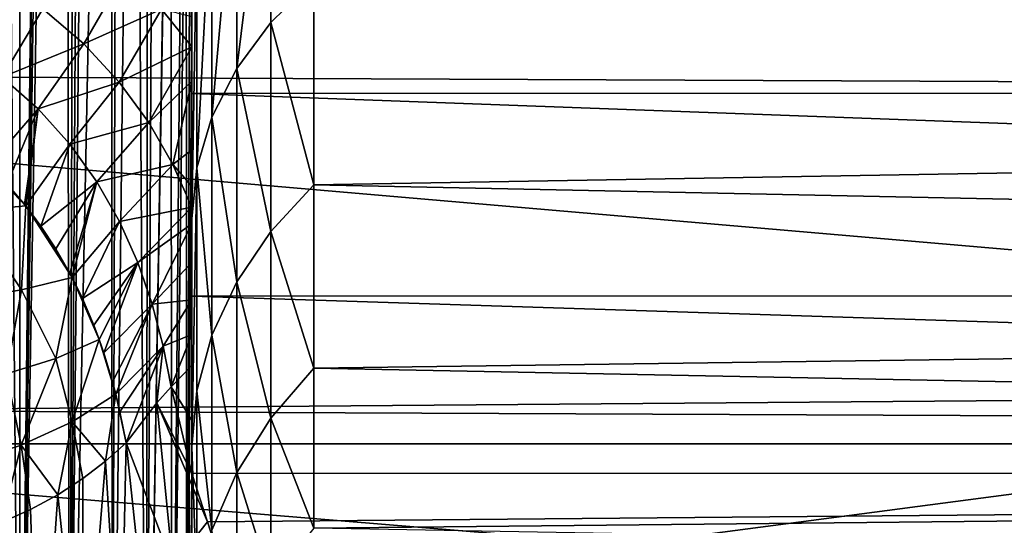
# Model space of a CAD drawing. Header units: metres. Extents: x -258 to 72, y -72 to 102.
# Tile 70 of 256: x -57.62 to -54.08, y -9.56 to -7.74. Entities that reach past the tile are written whole.
import ezdxf

# ---------------------------------------------------------------- set-up
doc = ezdxf.new("R2010")
doc.units = ezdxf.units.M
doc.layers.add('solid_FREESTAND_ASM_SW0005', color=7, linetype='CONTINUOUS')

msp = doc.modelspace()

# ---------------------------------------------------------------- linework, layer by layer
at = {"layer": 'solid_FREESTAND_ASM_SW0005'}
for points in [[(-76.866859, 13.5, 45.799999), (-18.621225, -13.5, 45.799999), (-19.621469, -11.999912, 45.799999)], [(-76.866859, -13.5, 45.799999), (-18.621225, -13.5, 45.799999), (-76.866859, 13.5, 45.799999)], [(-76.866859, 13.5, 45.799999), (-19.621469, -11.999912, 45.799999), (-20.501156, -10.426056, 45.799999)], [(-76.866859, 13.5, 45.799999), (-20.501156, -10.426056, 45.799999), (-21.254854, -8.788127, 45.799999)], [(-76.866859, 13.5, 45.799999), (-21.254854, -8.788127, 45.799999), (-21.877932, -7.096202, 45.799999)], [(-57.619274, -11.2, 43.214218), (-57.820274, -11.2, 43.337151), (-57.819016, 11.2, 43.33651)], [(-57.619274, -11.2, 43.214218), (-57.819016, 11.2, 43.33651), (-57.61832, 11.2, 43.213524)], [(-57.619274, -11.2, 43.214218), (-57.61832, 11.2, 43.213524), (-57.495827, 0.000004, 43.114285)], [(-57.619274, -11.2, 43.214218), (-57.495827, 0.000004, 43.114285), (-57.4916, -0.467087, 43.110462)], [(-57.619274, -11.2, 43.214218), (-57.4916, -0.467087, 43.110462), (-57.47834, -0.957574, 43.098278)], [(-57.619274, -11.2, 43.214218), (-57.47834, -0.957574, 43.098278), (-57.454067, -1.495537, 43.075184)], [(-57.440006, -11.2, 43.061325), (-57.619274, -11.2, 43.214218), (-57.454067, -1.495537, 43.075184)], [(-57.440006, -11.2, 43.061325), (-57.454067, -1.495537, 43.075184), (-57.415722, -2.105128, 43.036507)], [(-57.440006, -11.2, 43.061325), (-57.415722, -2.105128, 43.036507), (-57.387501, -2.478862, 43.006153)], [(-57.440006, -11.2, 43.061325), (-57.387501, -2.478862, 43.006153), (-57.360252, -2.806952, 42.975178)], [(-57.440006, -11.2, 43.061325), (-57.360252, -2.806952, 42.975178), (-57.28894, -3.587709, 42.885063)], [(-57.286892, -11.2, 42.882248), (-57.440006, -11.2, 43.061325), (-57.28894, -3.587709, 42.885063)], [(-57.286892, -11.2, 42.882248), (-57.28894, -3.587709, 42.885063), (-57.26524, -3.833619, 42.851685)], [(-57.286892, -11.2, 42.882248), (-57.26524, -3.833619, 42.851685), (-57.209122, -4.40897, 42.763962)], [(-57.163704, -11.2, 42.681404), (-57.286892, -11.2, 42.882248), (-57.209122, -4.40897, 42.763962)], [(-57.163704, -11.2, 42.681404), (-57.209122, -4.40897, 42.763962), (-57.158775, -4.933531, 42.67165)], [(-51.736538, -4.555097, -872.539917), (-70.495819, -6.941965, -873.1203), (-70.230927, -9.244905, -873.1203)], [(-51.736538, -4.555097, -872.539917), (-70.230927, -9.244905, -873.1203), (-51.326477, -9.09376, -872.5448)], [(71.904762, -9.271183, -887), (-71.904762, -9.271173, -887), (-72.351036, -4.645118, -887)], [(72.351036, -4.645123, -887), (71.904762, -9.271183, -887), (-72.351036, -4.645118, -887)], [(-57.163704, -11.2, 42.681404), (-57.158775, -4.933531, 42.67165), (-57.133797, -5.203846, 42.619263)], [(-57.163704, -11.2, 42.681404), (-57.133797, -5.203846, 42.619263), (-57.075298, -5.895646, 42.469284)], [(-57.163704, -11.2, 42.681404), (-57.075298, -5.895646, 42.469284), (-57.073994, -5.912595, 42.465305)], [(-57.073486, -11.2, 42.463749), (-57.163704, -11.2, 42.681404), (-57.073994, -5.912595, 42.465305)], [(-57.073486, -11.2, 42.463749), (-57.073994, -5.912595, 42.465305), (-57.032131, -6.534696, 42.308807)], [(-57.073486, -11.2, 42.463749), (-57.032131, -6.534696, 42.308807), (-57.019951, -6.770414, 42.243824)], [(-61.433483, -6.689069, 20.311876), (-46.767746, -6.744918, 19.73481), (-46.766125, -7.997941, 20.387783)], [(-61.431873, -7.936543, 20.924341), (-61.433483, -6.689069, 20.311876), (-46.766125, -7.997941, 20.387783)], [(-57.018467, -11.2, 42.234653), (-57.073486, -11.2, 42.463749), (-57.019951, -6.770414, 42.243824)], [(-57.018467, -11.2, 42.234653), (-57.019951, -6.770414, 42.243824), (-57.007828, -7.081292, 42.153038)], [(-56.838249, -7.920302, 40.654427), (-56.715309, -6.93079, 41.188866), (-56.715309, -7.75483, 40.479877)], [(-56.838249, -7.078674, 41.378548), (-56.715309, -6.93079, 41.188866), (-56.838249, -7.920302, 40.654427)], [(-56.715309, -7.75483, 40.479877), (-56.715309, -6.93079, 41.188866), (-56.561249, -7.602332, 40.319168)], [(-57.018467, -11.2, 42.234653), (-57.007828, -7.081292, 42.153038), (-57, -7.563069, 42)], [(-56.838249, -7.078674, 41.378548), (-56.927658, -8.095661, 40.839409), (-56.927658, -7.235394, 41.579567)], [(-56.838249, -7.078674, 41.378548), (-56.838249, -7.920302, 40.654427), (-56.927658, -8.095661, 40.839409)], [(-57, -7.199108, 23.916962), (-37.25359, -8.008962, 24.686916), (-37.25359, -7.197667, 23.915724)], [(-57, -7.199108, 23.916962), (-57, -8.010476, 24.688511), (-37.25359, -8.008962, 24.686916)], [(-57, -7.966441, 25.352411), (-57, -8.010476, 24.688511), (-57, -7.199108, 23.916962)], [(-57, -7.842917, 25.282898), (-57, -7.966441, 25.352411), (-57, -7.199108, 23.916962)], [(-57, -7.73469, 25.221523), (-57, -7.842917, 25.282898), (-57, -7.199108, 23.916962)], [(-56.561249, -7.602332, 40.319168), (-37.25359, -7.197666, 40.684277), (-37.25359, -8.00896, 39.913086)], [(-56.927658, -7.235394, 41.579567), (-56.981903, -8.27771, 41.031448), (-56.981903, -7.398092, 41.78825)], [(-56.927658, -7.235394, 41.579567), (-56.927658, -8.095661, 40.839409), (-56.981903, -8.27771, 41.031448)], [(-56.981903, -7.398092, 41.78825), (-57, -8.461666, 41.226936), (-57, -7.563069, 42)], [(-56.981903, -7.398092, 41.78825), (-56.981903, -8.27771, 41.031448), (-57, -8.461666, 41.226936)], [(-57.242252, -7.576767, 25.051928), (-57.535912, -7.705974, 25.002136), (-57.388157, -7.831706, 25.102198)], [(-57.242252, -7.576767, 25.051928), (-57.388157, -7.831706, 25.102198), (-57.109634, -7.707432, 25.163851)], [(-57, -9.381535, 42), (-57.018467, -11.2, 42.234653), (-57, -7.563069, 42)], [(-57, -9.381535, 42), (-57, -7.563069, 42), (-57, -8.461666, 41.226936)], [(-57.535912, -7.705974, 25.002136), (-57.704414, -7.595601, 24.916746), (-57.68288, -7.952062, 25.003695)], [(-56.715309, -7.75483, 40.479877), (-56.561249, -7.602332, 40.319168), (-56.561249, -8.3395, 39.5495)], [(-56.561249, -8.3395, 39.5495), (-56.561249, -7.602332, 40.319168), (-37.25359, -8.00896, 39.913086)], [(-57.388157, -7.831706, 25.102198), (-57.535912, -7.705974, 25.002136), (-57.68288, -7.952062, 25.003695)], [(-57.109634, -7.707432, 25.163851), (-57.388157, -7.831706, 25.102198), (-57.261436, -7.969109, 25.215286)], [(-57.109634, -7.707432, 25.163851), (-57.261436, -7.969109, 25.215286), (-57, -7.842917, 25.282898)], [(-57.109634, -7.707432, 25.163851), (-57, -7.842917, 25.282898), (-57, -7.73469, 25.221523)], [(-56.838249, -7.920302, 40.654427), (-56.715309, -7.75483, 40.479877), (-56.715309, -8.50674, 39.694805)], [(-56.715309, -8.50674, 39.694805), (-56.715309, -7.75483, 40.479877), (-56.561249, -8.3395, 39.5495)], [(-57.388157, -7.831706, 25.102198), (-57.68288, -7.952062, 25.003695), (-57.552673, -8.066085, 25.089277)], [(-57.261436, -7.969109, 25.215286), (-57.388157, -7.831706, 25.102198), (-57.552673, -8.066085, 25.089277)], [(-57.155216, -8.114905, 25.340044), (-57, -7.842917, 25.282898), (-57.261436, -7.969109, 25.215286)], [(-57.155216, -8.114905, 25.340044), (-57, -7.966441, 25.352411), (-57, -7.842917, 25.282898)], [(-56.838249, -7.920302, 40.654427), (-56.838249, -8.68826, 39.8526), (-56.927658, -8.095661, 40.839409)], [(-56.838249, -7.920302, 40.654427), (-56.715309, -8.50674, 39.694805), (-56.838249, -8.68826, 39.8526)], [(-61.431873, -7.936543, 20.924341), (-46.766125, -7.997941, 20.387783), (-46.764347, -9.202085, 21.126316)], [(-61.430099, -9.137908, 21.616909), (-61.431873, -7.936543, 20.924341), (-46.764347, -9.202085, 21.126316)], [(-57.730766, -8.270395, 25.01775), (-57.552673, -8.066085, 25.089277), (-57.68288, -7.952062, 25.003695)], [(-57.261436, -7.969109, 25.215286), (-57.552673, -8.066085, 25.089277), (-57.438984, -8.192451, 25.187603)], [(-57.155216, -8.114905, 25.340044), (-57.261436, -7.969109, 25.215286), (-57.438984, -8.192451, 25.187603)], [(-57.068329, -8.266297, 25.475531), (-57, -7.966441, 25.352411), (-57.155216, -8.114905, 25.340044)], [(-57.068329, -8.266297, 25.475531), (-57, -8.213785, 25.494066), (-57, -7.966441, 25.352411)], [(-57, -7.966441, 25.352411), (-57, -8.213785, 25.494066), (-57, -8.010476, 24.688511)], [(-57, -8.010476, 24.688511), (-37.25359, -8.738072, 25.53623), (-37.25359, -8.008962, 24.686916)], [(-57, -8.010476, 24.688511), (-57, -8.739587, 25.538187), (-37.25359, -8.738072, 25.53623)], [(-57, -8.618279, 25.753778), (-57, -8.739587, 25.538187), (-57, -8.010476, 24.688511)], [(-57, -8.480144, 25.658974), (-57, -8.618279, 25.753778), (-57, -8.010476, 24.688511)], [(-57, -8.420093, 25.620083), (-57, -8.480144, 25.658974), (-57, -8.010476, 24.688511)], [(-57, -8.344394, 25.572599), (-57, -8.420093, 25.620083), (-57, -8.010476, 24.688511)], [(-57, -8.213785, 25.494066), (-57, -8.344394, 25.572599), (-57, -8.010476, 24.688511)], [(-56.561249, -8.3395, 39.5495), (-37.25359, -8.00896, 39.913086), (-37.25359, -8.738071, 39.06377)], [(-57.730766, -8.270395, 25.01775), (-57.664825, -8.336745, 25.065281), (-57.552673, -8.066085, 25.089277)], [(-57.664825, -8.336745, 25.065281), (-57.601894, -8.409469, 25.118759), (-57.552673, -8.066085, 25.089277)], [(-57.601894, -8.409469, 25.118759), (-57.597214, -8.415289, 25.123104), (-57.552673, -8.066085, 25.089277)], [(-57.597214, -8.415289, 25.123104), (-57.438984, -8.192451, 25.187603), (-57.552673, -8.066085, 25.089277)], [(-56.927658, -8.095661, 40.839409), (-56.927658, -8.880628, 40.019825), (-56.981903, -8.27771, 41.031448)], [(-56.838249, -8.68826, 39.8526), (-56.927658, -8.880628, 40.019825), (-56.927658, -8.095661, 40.839409)], [(-57.155216, -8.114905, 25.340044), (-57.438984, -8.192451, 25.187603), (-57.341808, -8.32841, 25.29793)], [(-57.068329, -8.266297, 25.475531), (-57.155216, -8.114905, 25.340044), (-57.341808, -8.32841, 25.29793)], [(-57.803196, -8.433617, 24.993977), (-57.597214, -8.415289, 25.123104), (-57.798897, -8.210785, 24.976038)], [(-57.798897, -8.210785, 24.976038), (-57.597214, -8.415289, 25.123104), (-57.730766, -8.270395, 25.01775)], [(-57.597214, -8.415289, 25.123104), (-57.543037, -8.487517, 25.177856), (-57.438984, -8.192451, 25.187603)], [(-57.543037, -8.487517, 25.177856), (-57.341808, -8.32841, 25.29793), (-57.438984, -8.192451, 25.187603)], [(-57.068329, -8.266297, 25.475531), (-57, -8.344394, 25.572599), (-57, -8.213785, 25.494066)], [(-57.730766, -8.270395, 25.01775), (-57.597214, -8.415289, 25.123104), (-57.664825, -8.336745, 25.065281)], [(-57.068329, -8.266297, 25.475531), (-57.341808, -8.32841, 25.29793), (-57.260632, -8.471466, 25.419811)], [(-57.068329, -8.266297, 25.475531), (-57.260632, -8.471466, 25.419811), (-57, -8.420093, 25.620083)], [(-57.068329, -8.266297, 25.475531), (-57, -8.420093, 25.620083), (-57, -8.344394, 25.572599)], [(-56.981903, -8.27771, 41.031448), (-57, -9.282783, 40.369694), (-57, -8.461666, 41.226936)], [(-56.981903, -8.27771, 41.031448), (-56.981903, -9.080333, 40.193428), (-57, -9.282783, 40.369694)], [(-56.927658, -8.880628, 40.019825), (-56.981903, -9.080333, 40.193428), (-56.981903, -8.27771, 41.031448)], [(-57.664825, -8.336745, 25.065281), (-57.597214, -8.415289, 25.123104), (-57.601894, -8.409469, 25.118759)], [(-57.543037, -8.487517, 25.177856), (-57.48885, -8.56999, 25.242353), (-57.341808, -8.32841, 25.29793)], [(-57.48885, -8.56999, 25.242353), (-57.439201, -8.656898, 25.312773), (-57.341808, -8.32841, 25.29793)], [(-57.439201, -8.656898, 25.312773), (-57.430782, -8.672943, 25.326067), (-57.341808, -8.32841, 25.29793)], [(-57.430782, -8.672943, 25.326067), (-57.260632, -8.471466, 25.419811), (-57.341808, -8.32841, 25.29793)], [(-56.715309, -8.50674, 39.694805), (-56.561249, -8.3395, 39.5495), (-56.561249, -8.9991, 38.712387)], [(-56.561249, -8.9991, 38.712387), (-56.561249, -8.3395, 39.5495), (-37.25359, -8.738071, 39.06377)], [(-57.612953, -8.71685, 25.174734), (-57.597214, -8.415289, 25.123104), (-57.803196, -8.433617, 24.993977)], [(-57.612953, -8.71685, 25.174734), (-57.430782, -8.672943, 25.326067), (-57.597214, -8.415289, 25.123104)], [(-57.597214, -8.415289, 25.123104), (-57.430782, -8.672943, 25.326067), (-57.543037, -8.487517, 25.177856)], [(-57.260632, -8.471466, 25.419811), (-57.19458, -8.619249, 25.553066), (-57, -8.420093, 25.620083)], [(-57.19458, -8.619249, 25.553066), (-57, -8.480144, 25.658974), (-57, -8.420093, 25.620083)], [(-57.817776, -8.751394, 25.053282), (-57.612953, -8.71685, 25.174734), (-57.803196, -8.433617, 24.993977)], [(-57, -11.2, 42), (-57, -8.461666, 41.226936), (-57, -9.282783, 40.369694)], [(-57, -9.381535, 42), (-57, -8.461666, 41.226936), (-57, -11.2, 42)], [(-57.543037, -8.487517, 25.177856), (-57.430782, -8.672943, 25.326067), (-57.48885, -8.56999, 25.242353)], [(-57.430782, -8.672943, 25.326067), (-57.393993, -8.748301, 25.389832), (-57.260632, -8.471466, 25.419811)], [(-57.393993, -8.748301, 25.389832), (-57.19458, -8.619249, 25.553066), (-57.260632, -8.471466, 25.419811)], [(-57.19458, -8.619249, 25.553066), (-57.142506, -8.769419, 25.697741), (-57, -8.480144, 25.658974)], [(-57.142506, -8.769419, 25.697741), (-57, -8.618279, 25.753778), (-57, -8.480144, 25.658974)], [(-56.838249, -8.68826, 39.8526), (-56.715309, -8.50674, 39.694805), (-56.715309, -9.179526, 38.840954)], [(-56.715309, -9.179526, 38.840954), (-56.715309, -8.50674, 39.694805), (-56.561249, -8.9991, 38.712387)], [(-57.48885, -8.56999, 25.242353), (-57.430782, -8.672943, 25.326067), (-57.439201, -8.656898, 25.312773)], [(-57.393993, -8.748301, 25.389832), (-57.353233, -8.84416, 25.474325), (-57.19458, -8.619249, 25.553066)], [(-57.353233, -8.84416, 25.474325), (-57.333794, -8.895785, 25.521566), (-57.19458, -8.619249, 25.553066)], [(-57.333794, -8.895785, 25.521566), (-57.316963, -8.94444, 25.567282), (-57.19458, -8.619249, 25.553066)], [(-57.316963, -8.94444, 25.567282), (-57.142506, -8.769419, 25.697741), (-57.19458, -8.619249, 25.553066)], [(-57.142506, -8.769419, 25.697741), (-57, -8.752926, 25.855053), (-57, -8.618279, 25.753778)], [(-57, -8.618279, 25.753778), (-57, -8.752926, 25.855053), (-57, -8.739587, 25.538187)], [(-57.489094, -8.963904, 25.371492), (-57.430782, -8.672943, 25.326067), (-57.612953, -8.71685, 25.174734)], [(-57.489094, -8.963904, 25.371492), (-57.333794, -8.895785, 25.521566), (-57.430782, -8.672943, 25.326067)], [(-57.430782, -8.672943, 25.326067), (-57.333794, -8.895785, 25.521566), (-57.393993, -8.748301, 25.389832)], [(-56.838249, -8.68826, 39.8526), (-56.838249, -9.375406, 38.980526), (-56.927658, -8.880628, 40.019825)], [(-56.838249, -8.68826, 39.8526), (-56.715309, -9.179526, 38.840954), (-56.838249, -9.375406, 38.980526)], [(-57.666965, -9.020137, 25.244118), (-57.612953, -8.71685, 25.174734), (-57.817776, -8.751394, 25.053282)], [(-57.666965, -9.020137, 25.244118), (-57.489094, -8.963904, 25.371492), (-57.612953, -8.71685, 25.174734)], [(-57.393993, -8.748301, 25.389832), (-57.333794, -8.895785, 25.521566), (-57.353233, -8.84416, 25.474325)], [(-57, -8.739587, 25.538187), (-37.25359, -9.37752, 26.454948), (-37.25359, -8.738072, 25.53623)], [(-57, -8.739587, 25.538187), (-57, -9.378964, 26.457268), (-37.25359, -9.37752, 26.454948)], [(-57, -9.185983, 26.258667), (-57, -9.378964, 26.457268), (-57, -8.739587, 25.538187)], [(-57, -8.989682, 26.062998), (-57, -9.185983, 26.258667), (-57, -8.739587, 25.538187)], [(-57, -8.878393, 25.959667), (-57, -8.989682, 26.062998), (-57, -8.739587, 25.538187)], [(-57, -8.752926, 25.855053), (-57, -8.878393, 25.959667), (-57, -8.739587, 25.538187)], [(-56.561249, -8.9991, 38.712387), (-37.25359, -8.738071, 39.06377), (-37.25359, -9.377519, 38.145054)], [(-57.316963, -8.94444, 25.567282), (-57.285313, -9.048924, 25.669832), (-57.142506, -8.769419, 25.697741)], [(-57.285313, -9.048924, 25.669832), (-57.273853, -9.092317, 25.714355), (-57.142506, -8.769419, 25.697741)], [(-57.273853, -9.092317, 25.714355), (-57.103096, -8.919487, 25.853964), (-57.142506, -8.769419, 25.697741)], [(-57.142506, -8.769419, 25.697741), (-57.103096, -8.919487, 25.853964), (-57, -8.752926, 25.855053)], [(-57.103096, -8.919487, 25.853964), (-57, -8.878393, 25.959667), (-57, -8.752926, 25.855053)], [(-57.103096, -8.919487, 25.853964), (-57.074829, -9.066633, 26.021868), (-57, -8.878393, 25.959667)], [(-57.074829, -9.066633, 26.021868), (-57, -8.989682, 26.062998), (-57, -8.878393, 25.959667)], [(-56.927658, -8.880628, 40.019825), (-56.927658, -9.582992, 39.128437), (-56.981903, -9.080333, 40.193428)], [(-56.838249, -9.375406, 38.980526), (-56.927658, -9.582992, 39.128437), (-56.927658, -8.880628, 40.019825)], [(-57.430328, -9.192556, 25.555857), (-57.333794, -8.895785, 25.521566), (-57.489094, -8.963904, 25.371492)], [(-57.430328, -9.192556, 25.555857), (-57.273853, -9.092317, 25.714355), (-57.333794, -8.895785, 25.521566)], [(-57.333794, -8.895785, 25.521566), (-57.273853, -9.092317, 25.714355), (-57.316963, -8.94444, 25.567282)], [(-57.273853, -9.092317, 25.714355), (-57.258526, -9.156961, 25.783012), (-57.103096, -8.919487, 25.853964)], [(-57.258526, -9.156961, 25.783012), (-57.236881, -9.267613, 25.907871), (-57.103096, -8.919487, 25.853964)], [(-57.236881, -9.267613, 25.907871), (-57.12619, -9.124556, 25.989935), (-57.103096, -8.919487, 25.853964)], [(-57.12619, -9.124556, 25.989935), (-57.074829, -9.066633, 26.021868), (-57.103096, -8.919487, 25.853964)], [(-57.316963, -8.94444, 25.567282), (-57.273853, -9.092317, 25.714355), (-57.285313, -9.048924, 25.669832)], [(-57.614517, -9.27635, 25.420519), (-57.489094, -8.963904, 25.371492), (-57.666965, -9.020137, 25.244118)], [(-57.614517, -9.27635, 25.420519), (-57.430328, -9.192556, 25.555857), (-57.489094, -8.963904, 25.371492)], [(-57.074829, -9.066633, 26.021868), (-57, -9.185983, 26.258667), (-57, -8.989682, 26.062998)], [(-57.822029, -9.343353, 25.312294), (-57.614517, -9.27635, 25.420519), (-57.666965, -9.020137, 25.244118)], [(-56.715309, -9.179526, 38.840954), (-56.561249, -8.9991, 38.712387), (-56.561249, -9.574983, 37.815632)], [(-56.561249, -9.574983, 37.815632), (-56.561249, -8.9991, 38.712387), (-37.25359, -9.377519, 38.145054)], [(-57.12619, -9.124556, 25.989935), (-57, -9.378964, 26.457268), (-57.074829, -9.066633, 26.021868)], [(-57.074829, -9.066633, 26.021868), (-57, -9.378964, 26.457268), (-57, -9.185983, 26.258667)], [(-51.326477, -9.09376, -872.5448), (-70.230927, -9.244905, -873.1203), (-69.890816, -11.537982, -873.1203)], [(-51.326477, -9.09376, -872.5448), (-69.890816, -11.537982, -873.1203), (-69.475861, -13.81869, -873.1203)], [(-51.326477, -9.09376, -872.5448), (-69.475861, -13.81869, -873.1203), (-68.986511, -16.084562, -873.1203)], [(-51.326477, -9.09376, -872.5448), (-68.986511, -16.084562, -873.1203), (-50.644688, -13.599616, -872.55304)], [(-57.310394, -9.334408, 25.827295), (-57.273853, -9.092317, 25.714355), (-57.430328, -9.192556, 25.555857)], [(-57.310394, -9.334408, 25.827295), (-57.236881, -9.267613, 25.907871), (-57.273853, -9.092317, 25.714355)], [(-57.273853, -9.092317, 25.714355), (-57.236881, -9.267613, 25.907871), (-57.258526, -9.156961, 25.783012)], [(-56.981903, -9.080333, 40.193428), (-56.981903, -9.798494, 39.28199), (-57, -9.282783, 40.369694)], [(-56.927658, -9.582992, 39.128437), (-56.981903, -9.798494, 39.28199), (-56.981903, -9.080333, 40.193428)], [(-61.430099, -9.137908, 21.616909), (-46.764347, -9.202085, 21.126316), (-46.76244, -10.350616, 21.940458)], [(-61.428196, -10.286754, 22.380186), (-61.430099, -9.137908, 21.616909), (-46.76244, -10.350616, 21.940458)], [(-57.067806, -9.709224, 26.669271), (-57.12619, -9.124556, 25.989935), (-57.236881, -9.267613, 25.907871)], [(-57.12619, -9.124556, 25.989935), (-56.944229, -9.55235, 26.745262), (-57, -9.378964, 26.457268)], [(-57.067806, -9.709224, 26.669271), (-56.944229, -9.55235, 26.745262), (-57.12619, -9.124556, 25.989935)], [(-57.482765, -9.454868, 25.682074), (-57.430328, -9.192556, 25.555857), (-57.614517, -9.27635, 25.420519)], [(-57.482765, -9.454868, 25.682074), (-57.392555, -9.396987, 25.751854), (-57.430328, -9.192556, 25.555857)], [(-57.392555, -9.396987, 25.751854), (-57.310394, -9.334408, 25.827295), (-57.430328, -9.192556, 25.555857)], [(-56.838249, -9.375406, 38.980526), (-56.715309, -9.179526, 38.840954), (-56.715309, -9.766932, 37.926262)], [(-56.715309, -9.766932, 37.926262), (-56.715309, -9.179526, 38.840954), (-56.561249, -9.574983, 37.815632)], [(71.163025, -13.859081, -887), (-71.163025, -13.859069, -887), (-71.904762, -9.271173, -887)], [(71.904762, -9.271183, -887), (71.163025, -13.859081, -887), (-71.904762, -9.271173, -887)], [(-57.684662, -9.554898, 25.56148), (-57.614517, -9.27635, 25.420519), (-57.822029, -9.343353, 25.312294)], [(-57.684662, -9.554898, 25.56148), (-57.580372, -9.507633, 25.618462), (-57.614517, -9.27635, 25.420519)], [(-57.580372, -9.507633, 25.618462), (-57.482765, -9.454868, 25.682074), (-57.614517, -9.27635, 25.420519)], [(-57.25676, -10.203931, 26.698116), (-57.236881, -9.267613, 25.907871), (-57.310394, -9.334408, 25.827295)], [(-57.25676, -10.203931, 26.698116), (-57.171894, -9.876772, 26.587166), (-57.236881, -9.267613, 25.907871)], [(-57.067806, -9.709224, 26.669271), (-57.236881, -9.267613, 25.907871), (-57.171894, -9.876772, 26.587166)], [(-56.981903, -9.798494, 39.28199), (-57, -10.017186, 39.437645), (-57, -9.282783, 40.369694)], [(-57, -11.2, 42), (-57, -9.282783, 40.369694), (-57, -10.017186, 39.437645)], [(-57.390736, -10.321289, 26.57449), (-57.310394, -9.334408, 25.827295), (-57.392555, -9.396987, 25.751854)], [(-57.390736, -10.321289, 26.57449), (-57.25676, -10.203931, 26.698116), (-57.310394, -9.334408, 25.827295)], [(-57, -9.381535, 42), (-57, -11.2, 42), (-57.018467, -11.2, 42.234653)], [(-57, -9.378964, 26.457268), (-56.944229, -9.55235, 26.745262), (-37.25359, -9.37752, 26.454948)], [(-56.944229, -9.55235, 26.745262), (-56.842972, -9.863817, 27.319277), (-37.25359, -9.37752, 26.454948)], [(-56.838249, -9.375406, 38.980526), (-56.838249, -9.975348, 38.04631), (-56.927658, -9.582992, 39.128437)], [(-56.842972, -9.863817, 27.319277), (-37.25359, -9.920741, 27.433645), (-37.25359, -9.37752, 26.454948)], [(-56.838249, -9.375406, 38.980526), (-56.715309, -9.766932, 37.926262), (-56.838249, -9.975348, 38.04631)], [(-56.561249, -9.574983, 37.815632), (-37.25359, -9.377519, 38.145054), (-37.25359, -9.92074, 37.166355)], [(-57.390736, -10.321289, 26.57449), (-57.392555, -9.396987, 25.751854), (-57.482765, -9.454868, 25.682074)], [(-57.549793, -10.425203, 26.465023), (-57.482765, -9.454868, 25.682074), (-57.580372, -9.507633, 25.618462)], [(-57.549793, -10.425203, 26.465023), (-57.390736, -10.321289, 26.57449), (-57.482765, -9.454868, 25.682074)], [(-57.549793, -10.425203, 26.465023), (-57.580372, -9.507633, 25.618462), (-57.684662, -9.554898, 25.56148)], [(-57.72929, -10.512095, 26.373491), (-57.549793, -10.425203, 26.465023), (-57.684662, -9.554898, 25.56148)], [(-57.067806, -9.709224, 26.669271), (-56.842972, -9.863817, 27.319277), (-56.944229, -9.55235, 26.745262)]]:
    msp.add_3dface(points, dxfattribs=at)

doc.saveas('drawing.dxf')
